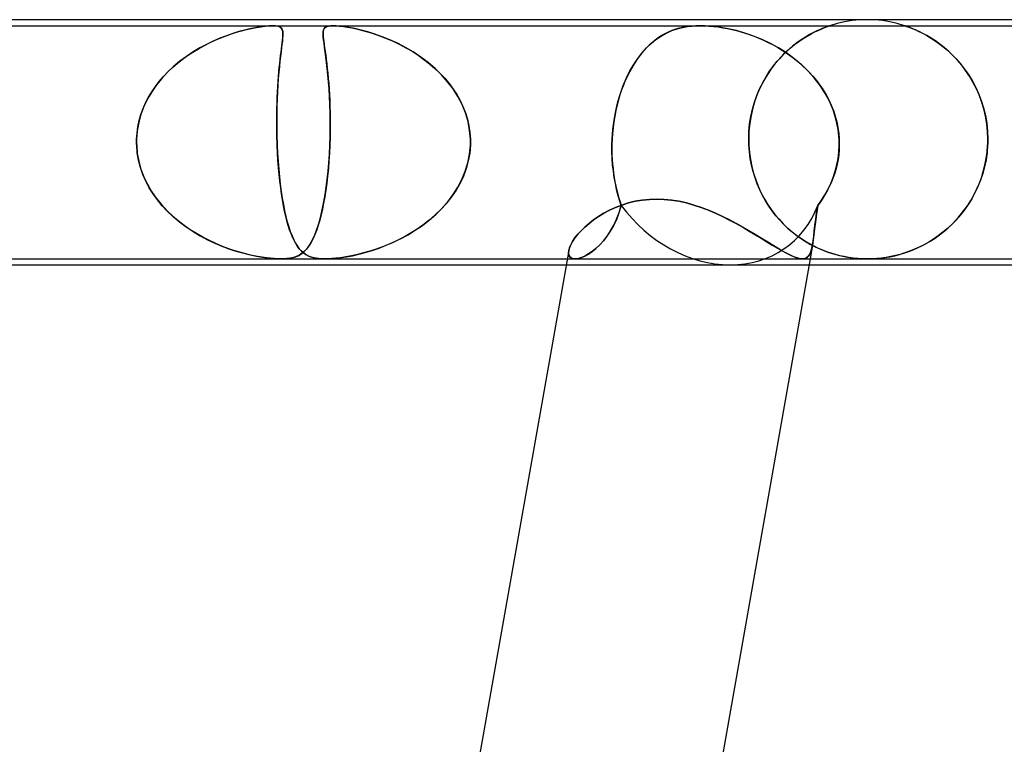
# Model space of a CAD drawing. Header units: millimetres. Extents: x -660 to 660, y -2 to 380.
# Tile 45 of 103: x -134 to -118, y 368 to 380. Entities that reach past the tile are written whole.
import ezdxf

# ---------------------------------------------------------------- set-up
doc = ezdxf.new("R2010")
doc.units = ezdxf.units.MM
doc.layers.add('HIDDEN', color=7, linetype='Continuous')
doc.layers.add('THICK', color=7, linetype='Continuous')

msp = doc.modelspace()

# ---------------------------------------------------------------- linework, layer by layer
at = {"layer": 'HIDDEN'}
for p, q in [((-161.298, 379.9), (-129.948, 379.9)), ((-130.009, 379.898), (-130.08, 379.891)), ((-130.074, 379.892), (-130.008, 379.898)), ((-129.947, 379.9), (-130.009, 379.898)), ((-130.008, 379.898), (-129.949, 379.9)), ((-129.949, 379.9), (-129.898, 379.898)), ((-129.948, 379.9), (-128.937, 379.9)), ((-129.899, 379.898), (-129.947, 379.9)), ((-129.861, 379.892), (-129.899, 379.898)), ((-129.898, 379.898), (-129.859, 379.891)), ((-128.98, 379.898), (-129.016, 379.894)), ((-129.015, 379.894), (-128.98, 379.898)), ((-128.98, 379.898), (-128.938, 379.9)), ((-128.937, 379.9), (-128.98, 379.898)), ((-128.938, 379.9), (-128.887, 379.898)), ((-128.887, 379.898), (-128.937, 379.9)), ((-128.937, 379.9), (-122.796, 379.9)), ((-128.887, 379.898), (-128.828, 379.894)), ((-128.83, 379.894), (-128.887, 379.898)), ((-122.938, 379.894), (-122.869, 379.898)), ((-122.867, 379.899), (-122.935, 379.894)), ((-122.869, 379.898), (-122.797, 379.9)), ((-122.795, 379.9), (-122.867, 379.899)), ((-122.797, 379.9), (-122.722, 379.899)), ((-122.796, 379.9), (-111.439, 379.9)), ((-122.719, 379.898), (-122.795, 379.9)), ((-122.722, 379.899), (-122.646, 379.894)), ((-122.643, 379.894), (-122.719, 379.898)), ((-120.647, 379.893), (-120.634, 379.897)), ((-120.633, 379.897), (-120.642, 379.894)), ((-120.634, 379.897), (-120.627, 379.899)), ((-120.627, 379.899), (-120.633, 379.897)), ((-120.627, 379.899), (-120.625, 379.9)), ((-120.625, 379.9), (-120.627, 379.899)), ((-120.503, 379.936), (-120.624, 379.9)), ((-120.379, 379.964), (-120.503, 379.936)), ((-120.253, 379.984), (-120.379, 379.964)), ((-120.127, 379.996), (-120.253, 379.984)), ((-120, 380), (-120.127, 379.996)), ((-119.873, 379.996), (-120, 380)), ((-119.747, 379.984), (-119.873, 379.996)), ((-119.621, 379.964), (-119.747, 379.984)), ((-119.497, 379.936), (-119.621, 379.964)), ((-119.376, 379.9), (-119.497, 379.936)), ((-119.373, 379.899), (-119.375, 379.9)), ((-119.375, 379.9), (-119.373, 379.899)), ((-119.367, 379.897), (-119.373, 379.899)), ((-119.373, 379.899), (-119.367, 379.897)), ((-119.355, 379.893), (-119.367, 379.897)), ((-119.367, 379.897), (-119.357, 379.894)), ((-130.723, 379.732), (-130.832, 379.69)), ((-130.725, 379.731), (-130.637, 379.762)), ((-130.617, 379.768), (-130.723, 379.732)), ((-130.637, 379.762), (-130.551, 379.789)), ((-130.516, 379.8), (-130.617, 379.768)), ((-130.551, 379.789), (-130.469, 379.813)), ((-130.419, 379.826), (-130.516, 379.8)), ((-130.469, 379.813), (-130.386, 379.834)), ((-130.328, 379.848), (-130.419, 379.826)), ((-130.386, 379.834), (-130.304, 379.853)), ((-130.242, 379.866), (-130.328, 379.848)), ((-130.304, 379.853), (-130.223, 379.869)), ((-130.158, 379.88), (-130.242, 379.866)), ((-130.223, 379.869), (-130.146, 379.882)), ((-130.08, 379.891), (-130.158, 379.88)), ((-130.146, 379.882), (-130.074, 379.892)), ((-129.833, 379.882), (-129.861, 379.892)), ((-129.859, 379.891), (-129.829, 379.88)), ((-129.812, 379.869), (-129.833, 379.882)), ((-129.829, 379.88), (-129.809, 379.866)), ((-129.798, 379.853), (-129.812, 379.869)), ((-129.809, 379.866), (-129.794, 379.848)), ((-129.788, 379.834), (-129.798, 379.853)), ((-129.794, 379.848), (-129.785, 379.826)), ((-129.782, 379.813), (-129.788, 379.834)), ((-129.785, 379.826), (-129.78, 379.8)), ((-129.779, 379.789), (-129.782, 379.813)), ((-129.779, 379.732), (-129.782, 379.69)), ((-129.78, 379.8), (-129.778, 379.768)), ((-129.778, 379.762), (-129.779, 379.789)), ((-129.778, 379.768), (-129.779, 379.732)), ((-129.779, 379.731), (-129.778, 379.762)), ((-129.103, 379.804), (-129.105, 379.778)), ((-129.105, 379.759), (-129.104, 379.796)), ((-129.105, 379.778), (-129.105, 379.749)), ((-129.102, 379.715), (-129.105, 379.759)), ((-129.105, 379.749), (-129.102, 379.715)), ((-129.104, 379.796), (-129.099, 379.827)), ((-129.099, 379.827), (-129.103, 379.804)), ((-129.099, 379.827), (-129.087, 379.852)), ((-129.091, 379.846), (-129.099, 379.827)), ((-129.08, 379.862), (-129.091, 379.846)), ((-129.087, 379.852), (-129.07, 379.871)), ((-129.064, 379.875), (-129.08, 379.862)), ((-129.07, 379.871), (-129.045, 379.885)), ((-129.043, 379.886), (-129.064, 379.875)), ((-129.045, 379.885), (-129.015, 379.894)), ((-129.016, 379.894), (-129.043, 379.886)), ((-128.759, 379.885), (-128.83, 379.894)), ((-128.828, 379.894), (-128.764, 379.886)), ((-128.764, 379.886), (-128.695, 379.875)), ((-128.674, 379.871), (-128.759, 379.885)), ((-128.695, 379.875), (-128.624, 379.862)), ((-128.575, 379.852), (-128.674, 379.871)), ((-128.624, 379.862), (-128.548, 379.846)), ((-128.468, 379.827), (-128.575, 379.852)), ((-128.548, 379.846), (-128.468, 379.827)), ((-128.468, 379.827), (-128.384, 379.804)), ((-128.355, 379.796), (-128.468, 379.827)), ((-128.384, 379.804), (-128.298, 379.778)), ((-128.238, 379.759), (-128.355, 379.796)), ((-128.298, 379.778), (-128.208, 379.749)), ((-128.116, 379.715), (-128.238, 379.759)), ((-128.208, 379.749), (-128.114, 379.715)), ((-123.41, 379.751), (-123.457, 379.723)), ((-123.45, 379.727), (-123.361, 379.777)), ((-123.364, 379.776), (-123.41, 379.751)), ((-123.318, 379.798), (-123.364, 379.776)), ((-123.361, 379.777), (-123.271, 379.818)), ((-123.271, 379.817), (-123.318, 379.798)), ((-123.271, 379.818), (-123.18, 379.849)), ((-123.222, 379.836), (-123.271, 379.817)), ((-123.17, 379.852), (-123.222, 379.836)), ((-123.18, 379.849), (-123.09, 379.872)), ((-123.116, 379.866), (-123.17, 379.852)), ((-123.059, 379.878), (-123.116, 379.866)), ((-123.09, 379.872), (-123.009, 379.886)), ((-122.999, 379.887), (-123.059, 379.878)), ((-123.009, 379.886), (-122.938, 379.894)), ((-122.935, 379.894), (-122.999, 379.887)), ((-122.646, 379.894), (-122.569, 379.887)), ((-122.556, 379.886), (-122.643, 379.894)), ((-122.569, 379.887), (-122.492, 379.878)), ((-122.452, 379.872), (-122.556, 379.886)), ((-122.492, 379.878), (-122.416, 379.866)), ((-122.327, 379.849), (-122.452, 379.872)), ((-122.416, 379.866), (-122.34, 379.852)), ((-122.34, 379.852), (-122.265, 379.836)), ((-122.19, 379.818), (-122.327, 379.849)), ((-122.265, 379.836), (-122.19, 379.817)), ((-122.049, 379.777), (-122.19, 379.818)), ((-122.19, 379.817), (-122.117, 379.798)), ((-122.117, 379.798), (-122.044, 379.776)), ((-121.904, 379.727), (-122.049, 379.777)), ((-122.044, 379.776), (-121.969, 379.751)), ((-121.969, 379.751), (-121.893, 379.723)), ((-120.966, 379.75), (-121.034, 379.71)), ((-121.005, 379.727), (-120.94, 379.764)), ((-120.901, 379.784), (-120.966, 379.75)), ((-120.94, 379.764), (-120.879, 379.796)), ((-120.842, 379.813), (-120.901, 379.784)), ((-120.879, 379.796), (-120.823, 379.822)), ((-120.789, 379.838), (-120.842, 379.813)), ((-120.823, 379.822), (-120.772, 379.844)), ((-120.742, 379.857), (-120.789, 379.838)), ((-120.772, 379.844), (-120.729, 379.862)), ((-120.705, 379.872), (-120.742, 379.857)), ((-120.729, 379.862), (-120.693, 379.876)), ((-120.677, 379.882), (-120.705, 379.872)), ((-120.693, 379.876), (-120.666, 379.886)), ((-120.657, 379.889), (-120.677, 379.882)), ((-120.666, 379.886), (-120.647, 379.893)), ((-120.642, 379.894), (-120.657, 379.889)), ((-119.357, 379.894), (-119.341, 379.889)), ((-119.337, 379.887), (-119.355, 379.893)), ((-119.341, 379.889), (-119.319, 379.881)), ((-119.312, 379.878), (-119.337, 379.887)), ((-119.319, 379.881), (-119.289, 379.87)), ((-119.278, 379.865), (-119.312, 379.878)), ((-119.289, 379.87), (-119.25, 379.854)), ((-119.235, 379.848), (-119.278, 379.865)), ((-119.25, 379.854), (-119.201, 379.834)), ((-119.185, 379.827), (-119.235, 379.848)), ((-119.201, 379.834), (-119.146, 379.809)), ((-119.129, 379.801), (-119.185, 379.827)), ((-119.146, 379.809), (-119.086, 379.78)), ((-119.068, 379.771), (-119.129, 379.801)), ((-119.086, 379.78), (-119.021, 379.745)), ((-119.002, 379.735), (-119.068, 379.771)), ((-119.021, 379.745), (-118.952, 379.705)), ((-118.933, 379.693), (-119.002, 379.735)), ((-131.055, 379.587), (-131.168, 379.527)), ((-131.099, 379.565), (-131.004, 379.613)), ((-130.943, 379.642), (-131.055, 379.587)), ((-131.004, 379.613), (-130.909, 379.656)), ((-130.832, 379.69), (-130.943, 379.642)), ((-130.909, 379.656), (-130.816, 379.696)), ((-130.816, 379.696), (-130.725, 379.731)), ((-129.793, 379.587), (-129.8, 379.527)), ((-129.796, 379.565), (-129.79, 379.613)), ((-129.786, 379.642), (-129.793, 379.587)), ((-129.79, 379.613), (-129.785, 379.656)), ((-129.782, 379.69), (-129.786, 379.642)), ((-129.785, 379.656), (-129.781, 379.696)), ((-129.781, 379.696), (-129.779, 379.731)), ((-129.097, 379.664), (-129.102, 379.715)), ((-129.102, 379.715), (-129.098, 379.676)), ((-129.098, 379.676), (-129.093, 379.633)), ((-129.089, 379.605), (-129.097, 379.664)), ((-129.093, 379.633), (-129.086, 379.585)), ((-129.079, 379.537), (-129.089, 379.605)), ((-129.086, 379.585), (-129.079, 379.531)), ((-127.989, 379.664), (-128.116, 379.715)), ((-128.114, 379.715), (-128.018, 379.676)), ((-128.018, 379.676), (-127.919, 379.633)), ((-127.859, 379.605), (-127.989, 379.664)), ((-127.919, 379.633), (-127.819, 379.585)), ((-127.728, 379.537), (-127.859, 379.605)), ((-127.819, 379.585), (-127.718, 379.531)), ((-123.694, 379.528), (-123.617, 379.603)), ((-123.642, 379.58), (-123.687, 379.535)), ((-123.596, 379.621), (-123.642, 379.58)), ((-123.617, 379.603), (-123.535, 379.669)), ((-123.549, 379.658), (-123.596, 379.621)), ((-123.503, 379.692), (-123.549, 379.658)), ((-123.535, 379.669), (-123.45, 379.727)), ((-123.457, 379.723), (-123.503, 379.692)), ((-121.761, 379.669), (-121.904, 379.727)), ((-121.893, 379.723), (-121.815, 379.692)), ((-121.815, 379.692), (-121.737, 379.658)), ((-121.621, 379.603), (-121.761, 379.669)), ((-121.737, 379.658), (-121.657, 379.621)), ((-121.657, 379.621), (-121.577, 379.58)), ((-121.485, 379.528), (-121.621, 379.603)), ((-121.577, 379.58), (-121.497, 379.535)), ((-121.291, 379.522), (-121.218, 379.583)), ((-121.178, 379.613), (-121.252, 379.555)), ((-121.218, 379.583), (-121.145, 379.637)), ((-121.105, 379.665), (-121.178, 379.613)), ((-121.145, 379.637), (-121.074, 379.685)), ((-121.034, 379.71), (-121.105, 379.665)), ((-121.074, 379.685), (-121.005, 379.727)), ((-118.952, 379.705), (-118.88, 379.66)), ((-118.861, 379.646), (-118.933, 379.693)), ((-118.88, 379.66), (-118.807, 379.609)), ((-118.787, 379.593), (-118.861, 379.646)), ((-118.807, 379.609), (-118.733, 379.552)), ((-118.711, 379.534), (-118.787, 379.593)), ((-131.281, 379.46), (-131.392, 379.386)), ((-131.373, 379.399), (-131.283, 379.458)), ((-131.283, 379.458), (-131.192, 379.513)), ((-131.168, 379.527), (-131.281, 379.46)), ((-131.192, 379.513), (-131.099, 379.565)), ((-129.809, 379.46), (-129.818, 379.386)), ((-129.816, 379.399), (-129.809, 379.458)), ((-129.8, 379.527), (-129.809, 379.46)), ((-129.809, 379.458), (-129.802, 379.513)), ((-129.802, 379.513), (-129.796, 379.565)), ((-129.069, 379.46), (-129.079, 379.537)), ((-129.079, 379.531), (-129.07, 379.472)), ((-129.07, 379.472), (-129.061, 379.407)), ((-129.057, 379.375), (-129.069, 379.46)), ((-129.061, 379.407), (-129.052, 379.337)), ((-127.597, 379.46), (-127.728, 379.537)), ((-127.718, 379.531), (-127.617, 379.472)), ((-127.617, 379.472), (-127.516, 379.407)), ((-127.47, 379.375), (-127.597, 379.46)), ((-127.516, 379.407), (-127.417, 379.337)), ((-123.84, 379.353), (-123.769, 379.445)), ((-123.777, 379.435), (-123.82, 379.38)), ((-123.732, 379.487), (-123.777, 379.435)), ((-123.769, 379.445), (-123.694, 379.528)), ((-123.687, 379.535), (-123.732, 379.487)), ((-121.497, 379.535), (-121.417, 379.487)), ((-121.353, 379.445), (-121.485, 379.528)), ((-121.399, 379.422), (-121.471, 379.347)), ((-121.435, 379.385), (-121.364, 379.456)), ((-121.417, 379.487), (-121.339, 379.435)), ((-121.326, 379.492), (-121.399, 379.422)), ((-121.364, 379.456), (-121.291, 379.522)), ((-121.226, 379.353), (-121.353, 379.445)), ((-121.339, 379.435), (-121.262, 379.38)), ((-121.252, 379.555), (-121.326, 379.492)), ((-118.733, 379.552), (-118.658, 379.489)), ((-118.636, 379.468), (-118.711, 379.534)), ((-118.658, 379.489), (-118.584, 379.42)), ((-118.562, 379.397), (-118.636, 379.468)), ((-118.584, 379.42), (-118.512, 379.345)), ((-131.625, 379.2), (-131.544, 379.27)), ((-131.501, 379.305), (-131.606, 379.217)), ((-131.544, 379.27), (-131.46, 379.336)), ((-131.392, 379.386), (-131.501, 379.305)), ((-131.46, 379.336), (-131.373, 379.399)), ((-129.838, 379.2), (-129.831, 379.27)), ((-129.827, 379.305), (-129.836, 379.217)), ((-129.831, 379.27), (-129.823, 379.336)), ((-129.818, 379.386), (-129.827, 379.305)), ((-129.823, 379.336), (-129.816, 379.399)), ((-129.046, 379.283), (-129.057, 379.375)), ((-129.052, 379.337), (-129.043, 379.263)), ((-129.034, 379.184), (-129.046, 379.283)), ((-129.043, 379.263), (-129.034, 379.186)), ((-127.348, 379.283), (-127.47, 379.375)), ((-127.417, 379.337), (-127.323, 379.263)), ((-127.232, 379.184), (-127.348, 379.283)), ((-127.323, 379.263), (-127.233, 379.186)), ((-123.97, 379.144), (-123.907, 379.253)), ((-123.902, 379.261), (-123.941, 379.196)), ((-123.907, 379.253), (-123.84, 379.353)), ((-123.862, 379.322), (-123.902, 379.261)), ((-123.82, 379.38), (-123.862, 379.322)), ((-121.54, 379.265), (-121.607, 379.177)), ((-121.571, 379.226), (-121.505, 379.308)), ((-121.471, 379.347), (-121.54, 379.265)), ((-121.505, 379.308), (-121.435, 379.385)), ((-121.262, 379.38), (-121.187, 379.322)), ((-121.106, 379.253), (-121.226, 379.353)), ((-121.187, 379.322), (-121.114, 379.261)), ((-121.114, 379.261), (-121.044, 379.196)), ((-120.992, 379.144), (-121.106, 379.253)), ((-118.49, 379.321), (-118.562, 379.397)), ((-118.512, 379.345), (-118.44, 379.263)), ((-118.42, 379.238), (-118.49, 379.321)), ((-118.44, 379.263), (-118.372, 379.175)), ((-118.354, 379.15), (-118.42, 379.238)), ((-131.707, 379.121), (-131.803, 379.019)), ((-131.776, 379.049), (-131.702, 379.126)), ((-131.606, 379.217), (-131.707, 379.121)), ((-131.702, 379.126), (-131.625, 379.2)), ((-129.845, 379.121), (-129.854, 379.019)), ((-129.851, 379.049), (-129.845, 379.126)), ((-129.836, 379.217), (-129.845, 379.121)), ((-129.845, 379.126), (-129.838, 379.2)), ((-129.034, 379.186), (-129.026, 379.105)), ((-129.023, 379.077), (-129.034, 379.184)), ((-129.026, 379.105), (-129.018, 379.02)), ((-129.013, 378.963), (-129.023, 379.077)), ((-127.233, 379.186), (-127.149, 379.105)), ((-127.123, 379.077), (-127.232, 379.184)), ((-127.149, 379.105), (-127.07, 379.02)), ((-127.022, 378.963), (-127.123, 379.077)), ((-124.029, 379.027), (-123.97, 379.144)), ((-123.978, 379.129), (-124.014, 379.058)), ((-123.941, 379.196), (-123.978, 379.129)), ((-121.671, 379.082), (-121.731, 378.982)), ((-121.694, 379.045), (-121.635, 379.138)), ((-121.607, 379.177), (-121.671, 379.082)), ((-121.635, 379.138), (-121.571, 379.226)), ((-121.044, 379.196), (-120.977, 379.129)), ((-120.886, 379.027), (-120.992, 379.144)), ((-120.977, 379.129), (-120.912, 379.058)), ((-118.372, 379.175), (-118.306, 379.081)), ((-118.291, 379.057), (-118.354, 379.15)), ((-118.306, 379.081), (-118.245, 378.981)), ((-131.89, 378.911), (-131.97, 378.796)), ((-131.91, 378.883), (-131.846, 378.968)), ((-131.803, 379.019), (-131.89, 378.911)), ((-131.846, 378.968), (-131.776, 379.049)), ((-129.861, 378.911), (-129.868, 378.796)), ((-129.863, 378.883), (-129.858, 378.968)), ((-129.854, 379.019), (-129.861, 378.911)), ((-129.858, 378.968), (-129.851, 379.049)), ((-129.018, 379.02), (-129.011, 378.932)), ((-129.004, 378.842), (-129.013, 378.963)), ((-129.011, 378.932), (-129.004, 378.841)), ((-127.07, 379.02), (-126.997, 378.932)), ((-126.93, 378.842), (-127.022, 378.963)), ((-126.997, 378.932), (-126.93, 378.841)), ((-124.083, 378.901), (-124.029, 379.027)), ((-124.048, 378.984), (-124.08, 378.907)), ((-124.014, 379.058), (-124.048, 378.984)), ((-121.801, 378.843), (-121.75, 378.946)), ((-121.731, 378.982), (-121.786, 378.875)), ((-121.75, 378.946), (-121.694, 379.045)), ((-120.912, 379.058), (-120.851, 378.984)), ((-120.789, 378.901), (-120.886, 379.027)), ((-120.851, 378.984), (-120.793, 378.907)), ((-118.232, 378.958), (-118.291, 379.057)), ((-118.245, 378.981), (-118.189, 378.875)), ((-118.178, 378.854), (-118.232, 378.958)), ((-131.97, 378.796), (-132.041, 378.675)), ((-132.025, 378.705), (-131.97, 378.796)), ((-131.97, 378.796), (-131.91, 378.883)), ((-129.868, 378.796), (-129.874, 378.675)), ((-129.872, 378.705), (-129.868, 378.796)), ((-129.868, 378.796), (-129.863, 378.883)), ((-128.997, 378.715), (-129.004, 378.842)), ((-129.004, 378.841), (-128.998, 378.747)), ((-128.998, 378.747), (-128.993, 378.649)), ((-126.849, 378.715), (-126.93, 378.842)), ((-126.93, 378.841), (-126.868, 378.747)), ((-126.868, 378.747), (-126.813, 378.649)), ((-124.173, 378.625), (-124.131, 378.767)), ((-124.138, 378.744), (-124.164, 378.659)), ((-124.11, 378.827), (-124.138, 378.744)), ((-124.131, 378.767), (-124.083, 378.901)), ((-124.08, 378.907), (-124.11, 378.827)), ((-121.835, 378.764), (-121.879, 378.646)), ((-121.847, 378.734), (-121.801, 378.843)), ((-121.786, 378.875), (-121.835, 378.764)), ((-120.793, 378.907), (-120.739, 378.827)), ((-120.703, 378.767), (-120.789, 378.901)), ((-120.739, 378.827), (-120.689, 378.744)), ((-120.628, 378.625), (-120.703, 378.767)), ((-120.689, 378.744), (-120.644, 378.659)), ((-118.189, 378.875), (-118.138, 378.764)), ((-118.13, 378.744), (-118.178, 378.854)), ((-118.138, 378.764), (-118.093, 378.647)), ((-118.087, 378.63), (-118.13, 378.744)), ((-132.117, 378.513), (-132.074, 378.61)), ((-132.041, 378.675), (-132.102, 378.548)), ((-132.074, 378.61), (-132.025, 378.705)), ((-129.879, 378.513), (-129.876, 378.61)), ((-129.874, 378.675), (-129.878, 378.548)), ((-129.876, 378.61), (-129.872, 378.705)), ((-128.991, 378.581), (-128.997, 378.715)), ((-128.993, 378.649), (-128.99, 378.548)), ((-128.987, 378.44), (-128.991, 378.581)), ((-126.78, 378.581), (-126.849, 378.715)), ((-126.813, 378.649), (-126.765, 378.548)), ((-126.723, 378.44), (-126.78, 378.581)), ((-124.209, 378.476), (-124.173, 378.625)), ((-124.164, 378.659), (-124.187, 378.57)), ((-121.921, 378.503), (-121.887, 378.621)), ((-121.879, 378.646), (-121.915, 378.524)), ((-121.887, 378.621), (-121.847, 378.734)), ((-120.644, 378.659), (-120.603, 378.57)), ((-120.565, 378.476), (-120.628, 378.625)), ((-118.093, 378.647), (-118.055, 378.524)), ((-118.051, 378.511), (-118.087, 378.63)), ((-132.152, 378.416), (-132.189, 378.281)), ((-132.182, 378.312), (-132.153, 378.414)), ((-132.153, 378.414), (-132.117, 378.513)), ((-132.102, 378.548), (-132.152, 378.416)), ((-129.88, 378.416), (-129.881, 378.281)), ((-129.881, 378.312), (-129.88, 378.414)), ((-129.878, 378.548), (-129.88, 378.416)), ((-129.88, 378.414), (-129.879, 378.513)), ((-128.99, 378.548), (-128.987, 378.443)), ((-128.987, 378.443), (-128.985, 378.336)), ((-128.985, 378.296), (-128.987, 378.44)), ((-126.765, 378.548), (-126.724, 378.443)), ((-126.724, 378.443), (-126.691, 378.336)), ((-126.68, 378.296), (-126.723, 378.44)), ((-124.237, 378.32), (-124.209, 378.476)), ((-124.208, 378.48), (-124.226, 378.387)), ((-124.187, 378.57), (-124.208, 378.48)), ((-121.948, 378.381), (-121.921, 378.503)), ((-121.915, 378.524), (-121.945, 378.397)), ((-120.603, 378.57), (-120.567, 378.48)), ((-120.567, 378.48), (-120.536, 378.387)), ((-120.518, 378.32), (-120.565, 378.476)), ((-118.055, 378.524), (-118.024, 378.398)), ((-118.022, 378.387), (-118.051, 378.511)), ((-132.189, 378.281), (-132.214, 378.142)), ((-132.204, 378.21), (-132.182, 378.312)), ((-129.881, 378.21), (-129.881, 378.312)), ((-129.881, 378.281), (-129.88, 378.142)), ((-128.986, 378.149), (-128.985, 378.296)), ((-128.985, 378.336), (-128.985, 378.225)), ((-126.691, 378.336), (-126.665, 378.225)), ((-126.653, 378.149), (-126.68, 378.296)), ((-124.257, 378.162), (-124.237, 378.32)), ((-124.241, 378.292), (-124.253, 378.195)), ((-124.226, 378.387), (-124.241, 378.292)), ((-121.98, 378.129), (-121.968, 378.256)), ((-121.966, 378.267), (-121.979, 378.135)), ((-121.968, 378.256), (-121.948, 378.381)), ((-121.945, 378.397), (-121.966, 378.267)), ((-120.536, 378.387), (-120.511, 378.292)), ((-120.485, 378.162), (-120.518, 378.32)), ((-120.511, 378.292), (-120.491, 378.195)), ((-118.024, 378.398), (-118.002, 378.268)), ((-118.001, 378.26), (-118.022, 378.387)), ((-118.002, 378.268), (-117.988, 378.135)), ((-117.988, 378.131), (-118.001, 378.26)), ((-132.214, 378.142), (-132.225, 378)), ((-132.225, 378), (-132.218, 378.105)), ((-132.218, 378.105), (-132.204, 378.21)), ((-129.879, 378.105), (-129.881, 378.21)), ((-129.88, 378.142), (-129.877, 378)), ((-129.877, 378), (-129.879, 378.105)), ((-128.989, 378), (-128.986, 378.149)), ((-128.986, 378.113), (-128.989, 378)), ((-128.985, 378.225), (-128.986, 378.113)), ((-126.665, 378.225), (-126.648, 378.113)), ((-126.64, 378), (-126.653, 378.149)), ((-126.648, 378.113), (-126.64, 378)), ((-124.269, 378), (-124.257, 378.162)), ((-124.263, 378.098), (-124.269, 378)), ((-124.253, 378.195), (-124.263, 378.098)), ((-121.979, 378.135), (-121.984, 378)), ((-121.984, 378), (-121.98, 378.129)), ((-120.491, 378.195), (-120.477, 378.098)), ((-120.469, 378), (-120.485, 378.162)), ((-120.477, 378.098), (-120.469, 378)), ((-117.988, 378.135), (-117.983, 378)), ((-117.983, 378), (-117.988, 378.131)), ((-132.225, 378), (-132.225, 377.983)), ((-132.225, 377.983), (-132.225, 378)), ((-132.225, 377.983), (-132.225, 377.967)), ((-132.225, 377.967), (-132.225, 377.983)), ((-132.225, 377.967), (-132.225, 377.95)), ((-132.225, 377.95), (-132.225, 377.967)), ((-132.225, 377.95), (-132.225, 377.933)), ((-132.225, 377.933), (-132.225, 377.95)), ((-132.225, 377.933), (-132.225, 377.917)), ((-132.225, 377.917), (-132.225, 377.933)), ((-129.876, 377.983), (-129.877, 378)), ((-129.877, 378), (-129.876, 377.983)), ((-129.876, 377.967), (-129.876, 377.983)), ((-129.876, 377.983), (-129.876, 377.967)), ((-129.875, 377.95), (-129.876, 377.967)), ((-129.876, 377.967), (-129.875, 377.95)), ((-129.874, 377.933), (-129.875, 377.95)), ((-129.875, 377.95), (-129.874, 377.933)), ((-129.874, 377.917), (-129.874, 377.933)), ((-129.874, 377.933), (-129.874, 377.917)), ((-128.991, 377.933), (-128.99, 377.95)), ((-128.99, 377.95), (-128.991, 377.933)), ((-128.991, 377.917), (-128.991, 377.933)), ((-128.991, 377.933), (-128.991, 377.917)), ((-128.99, 377.967), (-128.989, 377.983)), ((-128.989, 377.983), (-128.99, 377.967)), ((-128.99, 377.95), (-128.99, 377.967)), ((-128.99, 377.967), (-128.99, 377.95)), ((-128.989, 377.983), (-128.989, 378)), ((-128.989, 378), (-128.989, 377.983)), ((-126.64, 378), (-126.64, 377.983)), ((-126.64, 377.983), (-126.64, 378)), ((-126.64, 377.983), (-126.64, 377.967)), ((-126.64, 377.967), (-126.64, 377.983)), ((-126.64, 377.967), (-126.64, 377.95)), ((-126.64, 377.95), (-126.64, 377.967)), ((-126.64, 377.95), (-126.64, 377.933)), ((-126.64, 377.933), (-126.64, 377.95)), ((-126.64, 377.933), (-126.64, 377.917)), ((-126.64, 377.917), (-126.64, 377.933)), ((-124.272, 377.917), (-124.271, 377.933)), ((-124.271, 377.933), (-124.272, 377.917)), ((-124.271, 377.95), (-124.27, 377.967)), ((-124.27, 377.967), (-124.271, 377.95)), ((-124.271, 377.933), (-124.271, 377.95)), ((-124.271, 377.95), (-124.271, 377.933)), ((-124.27, 377.983), (-124.269, 378)), ((-124.269, 378), (-124.27, 377.983)), ((-124.27, 377.967), (-124.27, 377.983)), ((-124.27, 377.983), (-124.27, 377.967)), ((-121.984, 377.983), (-121.984, 378)), ((-121.984, 378), (-121.984, 377.983)), ((-121.983, 377.967), (-121.984, 377.983)), ((-121.984, 377.983), (-121.983, 377.967)), ((-121.983, 377.95), (-121.983, 377.967)), ((-121.983, 377.967), (-121.983, 377.95)), ((-121.982, 377.933), (-121.983, 377.95)), ((-121.983, 377.95), (-121.982, 377.933)), ((-121.982, 377.917), (-121.982, 377.933)), ((-121.982, 377.933), (-121.982, 377.917)), ((-120.469, 378), (-120.469, 377.983)), ((-120.469, 377.983), (-120.469, 378)), ((-120.469, 377.983), (-120.468, 377.967)), ((-120.468, 377.967), (-120.469, 377.983)), ((-120.468, 377.967), (-120.468, 377.95)), ((-120.468, 377.95), (-120.468, 377.967)), ((-120.468, 377.95), (-120.468, 377.933)), ((-120.468, 377.933), (-120.468, 377.95)), ((-120.468, 377.933), (-120.468, 377.917)), ((-120.468, 377.917), (-120.468, 377.933)), ((-117.984, 377.933), (-117.985, 377.917)), ((-117.985, 377.917), (-117.984, 377.933)), ((-117.983, 377.967), (-117.984, 377.95)), ((-117.984, 377.95), (-117.983, 377.967)), ((-117.984, 377.95), (-117.984, 377.933)), ((-117.984, 377.933), (-117.984, 377.95)), ((-117.983, 378), (-117.983, 377.983)), ((-117.983, 377.983), (-117.983, 378)), ((-117.983, 377.983), (-117.983, 377.967)), ((-117.983, 377.967), (-117.983, 377.983)), ((-132.225, 377.917), (-132.224, 377.9)), ((-132.224, 377.9), (-132.225, 377.917)), ((-132.224, 377.9), (-132.213, 377.765)), ((-132.214, 377.775), (-132.224, 377.9)), ((-132.193, 377.652), (-132.214, 377.775)), ((-132.213, 377.765), (-132.188, 377.632)), ((-129.873, 377.9), (-129.874, 377.917)), ((-129.874, 377.917), (-129.873, 377.9)), ((-129.867, 377.775), (-129.873, 377.9)), ((-129.873, 377.9), (-129.867, 377.765)), ((-129.86, 377.652), (-129.867, 377.775)), ((-129.867, 377.765), (-129.858, 377.632)), ((-128.998, 377.769), (-129.007, 377.638)), ((-128.999, 377.752), (-128.992, 377.9)), ((-128.992, 377.9), (-128.998, 377.769)), ((-128.992, 377.9), (-128.991, 377.917)), ((-128.991, 377.917), (-128.992, 377.9)), ((-126.652, 377.769), (-126.676, 377.638)), ((-126.655, 377.752), (-126.641, 377.9)), ((-126.641, 377.9), (-126.652, 377.769)), ((-126.64, 377.917), (-126.641, 377.9)), ((-126.641, 377.9), (-126.64, 377.917)), ((-124.272, 377.9), (-124.272, 377.917)), ((-124.272, 377.917), (-124.272, 377.9)), ((-124.272, 377.789), (-124.272, 377.9)), ((-124.272, 377.9), (-124.272, 377.821)), ((-124.272, 377.821), (-124.271, 377.742)), ((-124.268, 377.679), (-124.272, 377.789)), ((-121.981, 377.9), (-121.982, 377.917)), ((-121.982, 377.917), (-121.981, 377.9)), ((-121.981, 377.9), (-121.972, 377.781)), ((-121.972, 377.788), (-121.981, 377.9)), ((-121.957, 377.677), (-121.972, 377.788)), ((-121.972, 377.781), (-121.955, 377.662)), ((-120.487, 377.679), (-120.473, 377.789)), ((-120.471, 377.821), (-120.478, 377.742)), ((-120.473, 377.789), (-120.468, 377.9)), ((-120.468, 377.9), (-120.471, 377.821)), ((-120.468, 377.917), (-120.468, 377.9)), ((-120.468, 377.9), (-120.468, 377.917)), ((-117.995, 377.779), (-118.013, 377.659)), ((-118.009, 377.678), (-117.994, 377.788)), ((-117.986, 377.9), (-117.995, 377.779)), ((-117.994, 377.788), (-117.986, 377.9)), ((-117.985, 377.917), (-117.986, 377.9)), ((-117.986, 377.9), (-117.985, 377.917)), ((-132.161, 377.531), (-132.193, 377.652)), ((-132.188, 377.632), (-132.152, 377.5)), ((-129.851, 377.531), (-129.86, 377.652)), ((-129.858, 377.632), (-129.848, 377.5)), ((-129.021, 377.467), (-129.009, 377.608)), ((-129.007, 377.638), (-129.017, 377.51)), ((-129.009, 377.608), (-128.999, 377.752)), ((-126.726, 377.467), (-126.683, 377.608)), ((-126.676, 377.638), (-126.711, 377.51)), ((-126.683, 377.608), (-126.655, 377.752)), ((-124.271, 377.742), (-124.267, 377.663)), ((-124.26, 377.571), (-124.268, 377.679)), ((-124.267, 377.663), (-124.261, 377.586)), ((-121.937, 377.567), (-121.957, 377.677)), ((-121.955, 377.662), (-121.932, 377.545)), ((-120.507, 377.571), (-120.487, 377.679)), ((-120.489, 377.663), (-120.504, 377.586)), ((-120.478, 377.742), (-120.489, 377.663)), ((-118.013, 377.659), (-118.037, 377.542)), ((-118.031, 377.569), (-118.009, 377.678)), ((-132.12, 377.413), (-132.161, 377.531)), ((-132.152, 377.5), (-132.103, 377.371)), ((-129.84, 377.413), (-129.851, 377.531)), ((-129.848, 377.5), (-129.836, 377.371)), ((-129.036, 377.33), (-129.021, 377.467)), ((-129.017, 377.51), (-129.029, 377.385)), ((-126.782, 377.33), (-126.726, 377.467)), ((-126.711, 377.51), (-126.757, 377.385)), ((-124.261, 377.586), (-124.254, 377.51)), ((-124.248, 377.465), (-124.26, 377.571)), ((-124.254, 377.51), (-124.244, 377.435)), ((-124.234, 377.362), (-124.248, 377.465)), ((-124.244, 377.435), (-124.233, 377.361)), ((-121.91, 377.459), (-121.937, 377.567)), ((-121.932, 377.545), (-121.902, 377.432)), ((-121.878, 377.355), (-121.91, 377.459)), ((-121.902, 377.432), (-121.866, 377.321)), ((-120.57, 377.362), (-120.535, 377.465)), ((-120.544, 377.435), (-120.57, 377.361)), ((-120.523, 377.51), (-120.544, 377.435)), ((-120.535, 377.465), (-120.507, 377.571)), ((-120.504, 377.586), (-120.523, 377.51)), ((-118.068, 377.427), (-118.105, 377.316)), ((-118.09, 377.358), (-118.058, 377.462)), ((-118.037, 377.542), (-118.068, 377.427)), ((-118.058, 377.462), (-118.031, 377.569)), ((-132.07, 377.299), (-132.12, 377.413)), ((-132.103, 377.371), (-132.044, 377.247)), ((-132.013, 377.19), (-132.07, 377.299)), ((-129.828, 377.299), (-129.84, 377.413)), ((-129.836, 377.371), (-129.822, 377.247)), ((-129.814, 377.19), (-129.828, 377.299)), ((-129.044, 377.265), (-129.059, 377.148)), ((-129.052, 377.199), (-129.036, 377.33)), ((-129.029, 377.385), (-129.044, 377.265)), ((-126.814, 377.265), (-126.881, 377.148)), ((-126.85, 377.199), (-126.782, 377.33)), ((-126.757, 377.385), (-126.814, 377.265)), ((-124.215, 377.261), (-124.234, 377.362)), ((-124.233, 377.361), (-124.221, 377.289)), ((-124.221, 377.289), (-124.207, 377.219)), ((-124.194, 377.163), (-124.215, 377.261)), ((-121.841, 377.253), (-121.878, 377.355)), ((-121.866, 377.321), (-121.825, 377.214)), ((-120.658, 377.163), (-120.611, 377.261)), ((-120.598, 377.289), (-120.63, 377.219)), ((-120.611, 377.261), (-120.57, 377.362)), ((-120.57, 377.361), (-120.598, 377.289)), ((-118.105, 377.316), (-118.149, 377.208)), ((-118.128, 377.257), (-118.09, 377.358)), ((-132.044, 377.247), (-131.975, 377.129)), ((-131.947, 377.086), (-132.013, 377.19)), ((-131.975, 377.129), (-131.897, 377.015)), ((-129.822, 377.247), (-129.806, 377.129)), ((-129.8, 377.086), (-129.814, 377.19)), ((-129.806, 377.129), (-129.789, 377.015)), ((-129.059, 377.148), (-129.077, 377.037)), ((-129.071, 377.075), (-129.052, 377.199)), ((-126.881, 377.148), (-126.956, 377.037)), ((-126.929, 377.075), (-126.85, 377.199)), ((-124.207, 377.219), (-124.191, 377.15)), ((-124.171, 377.07), (-124.194, 377.163)), ((-124.191, 377.15), (-124.174, 377.083)), ((-121.799, 377.155), (-121.841, 377.253)), ((-121.825, 377.214), (-121.778, 377.111)), ((-121.752, 377.061), (-121.799, 377.155)), ((-121.778, 377.111), (-121.726, 377.012)), ((-120.71, 377.07), (-120.658, 377.163)), ((-120.665, 377.15), (-120.702, 377.083)), ((-120.63, 377.219), (-120.665, 377.15)), ((-118.198, 377.104), (-118.252, 377.005)), ((-118.217, 377.066), (-118.17, 377.16)), ((-118.149, 377.208), (-118.198, 377.104)), ((-118.17, 377.16), (-118.128, 377.257)), ((-131.875, 376.986), (-131.947, 377.086)), ((-131.897, 377.015), (-131.81, 376.907)), ((-131.796, 376.89), (-131.875, 376.986)), ((-129.784, 376.986), (-129.8, 377.086)), ((-129.789, 377.015), (-129.77, 376.907)), ((-129.767, 376.89), (-129.784, 376.986)), ((-129.096, 376.931), (-129.116, 376.83)), ((-129.113, 376.846), (-129.091, 376.957)), ((-129.077, 377.037), (-129.096, 376.931)), ((-129.091, 376.957), (-129.071, 377.075)), ((-127.039, 376.931), (-127.13, 376.83)), ((-127.114, 376.846), (-127.017, 376.957)), ((-126.956, 377.037), (-127.039, 376.931)), ((-127.017, 376.957), (-126.929, 377.075)), ((-124.174, 377.083), (-124.156, 377.018)), ((-124.145, 376.98), (-124.171, 377.07)), ((-124.156, 377.018), (-124.137, 376.955)), ((-124.117, 376.894), (-124.145, 376.98)), ((-124.137, 376.955), (-124.117, 376.894)), ((-124.106, 376.901), (-123.996, 376.936)), ((-123.996, 376.936), (-123.883, 376.963)), ((-123.883, 376.963), (-123.766, 376.983)), ((-123.766, 376.983), (-123.646, 376.996)), ((-123.646, 376.996), (-123.524, 377)), ((-123.524, 377), (-123.4, 376.996)), ((-123.4, 376.996), (-123.275, 376.983)), ((-123.275, 376.983), (-123.149, 376.963)), ((-123.149, 376.963), (-123.024, 376.935)), ((-123.024, 376.935), (-122.9, 376.9)), ((-121.701, 376.97), (-121.752, 377.061)), ((-121.726, 377.012), (-121.669, 376.918)), ((-121.647, 376.883), (-121.701, 376.97)), ((-120.829, 376.894), (-120.767, 376.98)), ((-120.784, 376.955), (-120.829, 376.894)), ((-120.742, 377.018), (-120.784, 376.955)), ((-120.767, 376.98), (-120.71, 377.07)), ((-120.702, 377.083), (-120.742, 377.018)), ((-118.324, 376.89), (-118.269, 376.976)), ((-118.252, 377.005), (-118.31, 376.91)), ((-118.269, 376.976), (-118.217, 377.066)), ((-131.81, 376.907), (-131.716, 376.804)), ((-131.712, 376.8), (-131.796, 376.89)), ((-131.716, 376.804), (-131.615, 376.708)), ((-131.623, 376.715), (-131.712, 376.8)), ((-129.77, 376.907), (-129.749, 376.804)), ((-129.748, 376.8), (-129.767, 376.89)), ((-129.749, 376.804), (-129.727, 376.708)), ((-129.729, 376.715), (-129.748, 376.8)), ((-129.116, 376.83), (-129.138, 376.736)), ((-129.136, 376.743), (-129.113, 376.846)), ((-127.13, 376.83), (-127.227, 376.736)), ((-127.219, 376.743), (-127.114, 376.846)), ((-124.406, 376.764), (-124.311, 376.815)), ((-124.311, 376.815), (-124.211, 376.861)), ((-124.211, 376.861), (-124.106, 376.901)), ((-124.154, 376.768), (-124.198, 376.654)), ((-124.193, 376.665), (-124.151, 376.776)), ((-124.117, 376.894), (-124.154, 376.768)), ((-124.151, 376.776), (-124.117, 376.894)), ((-122.9, 376.9), (-122.778, 376.859)), ((-122.778, 376.859), (-122.657, 376.813)), ((-122.657, 376.813), (-122.537, 376.762)), ((-121.669, 376.918), (-121.609, 376.828)), ((-121.589, 376.801), (-121.647, 376.883)), ((-121.609, 376.828), (-121.544, 376.743)), ((-121.528, 376.722), (-121.589, 376.801)), ((-120.862, 376.663), (-120.847, 376.776)), ((-120.829, 376.894), (-120.851, 376.747)), ((-120.847, 376.776), (-120.829, 376.894)), ((-118.444, 376.73), (-118.382, 376.808)), ((-118.373, 376.82), (-118.44, 376.735)), ((-118.382, 376.808), (-118.324, 376.89)), ((-118.31, 376.91), (-118.373, 376.82)), ((-131.529, 376.634), (-131.623, 376.715)), ((-131.615, 376.708), (-131.509, 376.618)), ((-131.431, 376.559), (-131.529, 376.634)), ((-131.509, 376.618), (-131.397, 376.534)), ((-129.709, 376.634), (-129.729, 376.715)), ((-129.727, 376.708), (-129.704, 376.618)), ((-129.687, 376.559), (-129.709, 376.634)), ((-129.704, 376.618), (-129.679, 376.534)), ((-129.187, 376.558), (-129.161, 376.647)), ((-129.161, 376.647), (-129.186, 376.564)), ((-129.161, 376.647), (-129.136, 376.743)), ((-129.138, 376.736), (-129.161, 376.647)), ((-127.444, 376.558), (-127.329, 376.647)), ((-127.329, 376.647), (-127.436, 376.564)), ((-127.329, 376.647), (-127.219, 376.743)), ((-127.227, 376.736), (-127.329, 376.647)), ((-124.655, 376.594), (-124.579, 376.653)), ((-124.579, 376.653), (-124.495, 376.71)), ((-124.495, 376.71), (-124.406, 376.764)), ((-124.198, 376.654), (-124.247, 376.552)), ((-124.242, 376.562), (-124.193, 376.665)), ((-122.537, 376.762), (-122.42, 376.707)), ((-122.42, 376.707), (-122.305, 376.65)), ((-122.305, 376.65), (-122.192, 376.59)), ((-121.544, 376.743), (-121.476, 376.662)), ((-121.463, 376.648), (-121.528, 376.722)), ((-121.476, 376.662), (-121.405, 376.586)), ((-121.396, 376.577), (-121.463, 376.648)), ((-120.868, 376.617), (-120.882, 376.503)), ((-120.875, 376.559), (-120.862, 376.663)), ((-120.851, 376.747), (-120.868, 376.617)), ((-118.51, 376.655), (-118.582, 376.58)), ((-118.576, 376.586), (-118.509, 376.656)), ((-118.44, 376.735), (-118.51, 376.655)), ((-118.509, 376.656), (-118.444, 376.73)), ((-131.33, 376.488), (-131.431, 376.559)), ((-131.397, 376.534), (-131.28, 376.456)), ((-131.225, 376.422), (-131.33, 376.488)), ((-131.28, 376.456), (-131.16, 376.385)), ((-129.665, 376.488), (-129.687, 376.559)), ((-129.679, 376.534), (-129.653, 376.456)), ((-129.641, 376.422), (-129.665, 376.488)), ((-129.653, 376.456), (-129.625, 376.385)), ((-129.243, 376.405), (-129.214, 376.478)), ((-129.211, 376.488), (-129.237, 376.418)), ((-129.214, 376.478), (-129.187, 376.558)), ((-129.186, 376.564), (-129.211, 376.488)), ((-127.682, 376.405), (-127.562, 376.478)), ((-127.547, 376.488), (-127.659, 376.418)), ((-127.562, 376.478), (-127.444, 376.558)), ((-127.436, 376.564), (-127.547, 376.488)), ((-124.844, 376.411), (-124.788, 376.472)), ((-124.788, 376.472), (-124.725, 376.533)), ((-124.725, 376.533), (-124.655, 376.594)), ((-124.299, 376.461), (-124.356, 376.378)), ((-124.354, 376.381), (-124.296, 376.467)), ((-124.247, 376.552), (-124.299, 376.461)), ((-124.296, 376.467), (-124.242, 376.562)), ((-122.192, 376.59), (-122.082, 376.528)), ((-122.082, 376.528), (-121.976, 376.466)), ((-121.976, 376.466), (-121.872, 376.405)), ((-121.405, 376.586), (-121.332, 376.515)), ((-121.327, 376.511), (-121.396, 376.577)), ((-121.332, 376.515), (-121.256, 376.45)), ((-121.255, 376.449), (-121.327, 376.511)), ((-121.256, 376.45), (-121.18, 376.39)), ((-121.183, 376.392), (-121.255, 376.449)), ((-120.896, 376.378), (-120.886, 376.464)), ((-120.882, 376.503), (-120.893, 376.402)), ((-120.886, 376.464), (-120.875, 376.559)), ((-118.733, 376.446), (-118.811, 376.386)), ((-118.791, 376.401), (-118.718, 376.458)), ((-118.657, 376.51), (-118.733, 376.446)), ((-118.718, 376.458), (-118.646, 376.52)), ((-118.582, 376.58), (-118.657, 376.51)), ((-118.646, 376.52), (-118.576, 376.586)), ((-131.118, 376.362), (-131.225, 376.422)), ((-131.16, 376.385), (-131.039, 376.321)), ((-131.008, 376.306), (-131.118, 376.362)), ((-131.039, 376.321), (-130.918, 376.264)), ((-130.898, 376.255), (-131.008, 376.306)), ((-129.615, 376.362), (-129.641, 376.422)), ((-129.625, 376.385), (-129.597, 376.321)), ((-129.589, 376.306), (-129.615, 376.362)), ((-129.597, 376.321), (-129.567, 376.264)), ((-129.561, 376.255), (-129.589, 376.306)), ((-129.335, 376.227), (-129.303, 376.279)), ((-129.293, 376.298), (-129.322, 376.248)), ((-129.303, 376.279), (-129.272, 376.339)), ((-129.265, 376.355), (-129.293, 376.298)), ((-129.272, 376.339), (-129.243, 376.405)), ((-129.237, 376.418), (-129.265, 376.355)), ((-128.047, 376.227), (-127.926, 376.279)), ((-127.885, 376.298), (-127.998, 376.248)), ((-127.926, 376.279), (-127.803, 376.339)), ((-127.772, 376.355), (-127.885, 376.298)), ((-127.803, 376.339), (-127.682, 376.405)), ((-127.659, 376.418), (-127.772, 376.355)), ((-124.961, 376.237), (-124.931, 376.293)), ((-124.931, 376.293), (-124.891, 376.351)), ((-124.891, 376.351), (-124.844, 376.411)), ((-124.477, 376.235), (-124.415, 376.304)), ((-124.415, 376.303), (-124.477, 376.235)), ((-124.415, 376.304), (-124.354, 376.381)), ((-124.356, 376.378), (-124.415, 376.303)), ((-121.872, 376.405), (-121.773, 376.345)), ((-121.773, 376.345), (-121.679, 376.287)), ((-121.679, 376.287), (-121.589, 376.232)), ((-121.11, 376.34), (-121.183, 376.392)), ((-121.18, 376.39), (-121.102, 376.335)), ((-121.036, 376.293), (-121.11, 376.34)), ((-121.102, 376.335), (-121.025, 376.286)), ((-120.963, 376.25), (-121.036, 376.293)), ((-121.025, 376.286), (-120.947, 376.241)), ((-120.904, 376.312), (-120.917, 376.232)), ((-120.917, 376.232), (-120.906, 376.3)), ((-120.906, 376.3), (-120.896, 376.378)), ((-120.893, 376.402), (-120.904, 376.312)), ((-118.97, 376.282), (-119.05, 376.237)), ((-119.012, 376.258), (-118.939, 376.301)), ((-118.89, 376.332), (-118.97, 376.282)), ((-118.939, 376.301), (-118.865, 376.349)), ((-118.811, 376.386), (-118.89, 376.332)), ((-118.865, 376.349), (-118.791, 376.401)), ((-130.918, 376.264), (-130.798, 376.213)), ((-130.789, 376.21), (-130.898, 376.255)), ((-130.798, 376.213), (-130.68, 376.169)), ((-130.683, 376.17), (-130.789, 376.21)), ((-130.579, 376.135), (-130.683, 376.17)), ((-130.68, 376.169), (-130.565, 376.131)), ((-130.478, 376.105), (-130.579, 376.135)), ((-130.565, 376.131), (-130.454, 376.099)), ((-129.567, 376.264), (-129.535, 376.213)), ((-129.533, 376.21), (-129.561, 376.255)), ((-129.535, 376.213), (-129.503, 376.169)), ((-129.503, 376.17), (-129.533, 376.21)), ((-129.472, 376.135), (-129.503, 376.17)), ((-129.503, 376.169), (-129.468, 376.131)), ((-129.44, 376.105), (-129.472, 376.135)), ((-129.468, 376.131), (-129.432, 376.099)), ((-129.415, 376.129), (-129.45, 376.099)), ((-129.44, 376.107), (-129.403, 376.141)), ((-129.383, 376.163), (-129.415, 376.129)), ((-129.403, 376.141), (-129.368, 376.181)), ((-129.352, 376.202), (-129.383, 376.163)), ((-129.368, 376.181), (-129.335, 376.227)), ((-129.322, 376.248), (-129.352, 376.202)), ((-128.324, 376.129), (-128.429, 376.099)), ((-128.399, 376.107), (-128.285, 376.141)), ((-128.218, 376.163), (-128.324, 376.129)), ((-128.285, 376.141), (-128.167, 376.181)), ((-128.109, 376.202), (-128.218, 376.163)), ((-128.167, 376.181), (-128.047, 376.227)), ((-127.998, 376.248), (-128.109, 376.202)), ((-124.995, 376.14), (-124.998, 376.098)), ((-124.998, 376.098), (-124.995, 376.14)), ((-124.995, 376.14), (-124.983, 376.186)), ((-124.983, 376.186), (-124.961, 376.237)), ((-124.666, 376.081), (-124.604, 376.124)), ((-124.602, 376.125), (-124.664, 376.082)), ((-124.604, 376.124), (-124.541, 376.175)), ((-124.54, 376.176), (-124.602, 376.125)), ((-124.541, 376.175), (-124.477, 376.235)), ((-124.477, 376.235), (-124.54, 376.176)), ((-121.589, 376.232), (-121.504, 376.18)), ((-121.504, 376.18), (-121.424, 376.134)), ((-121.424, 376.134), (-121.351, 376.094)), ((-120.972, 376.062), (-120.949, 376.107)), ((-120.889, 376.211), (-120.963, 376.25)), ((-120.944, 376.121), (-120.962, 376.079)), ((-120.917, 376.232), (-120.958, 376)), ((-120.949, 376.107), (-120.931, 376.164)), ((-120.947, 376.241), (-120.87, 376.201)), ((-120.929, 376.173), (-120.944, 376.121)), ((-120.931, 376.164), (-120.917, 376.232)), ((-120.917, 376.232), (-120.929, 376.173)), ((-120.817, 376.176), (-120.889, 376.211)), ((-120.87, 376.201), (-120.793, 376.166)), ((-120.745, 376.145), (-120.817, 376.176)), ((-120.793, 376.166), (-120.718, 376.135)), ((-120.674, 376.118), (-120.745, 376.145)), ((-120.718, 376.135), (-120.643, 376.107)), ((-120.605, 376.095), (-120.674, 376.118)), ((-120.643, 376.107), (-120.567, 376.083)), ((-119.292, 376.128), (-119.372, 376.1)), ((-119.371, 376.1), (-119.302, 376.124)), ((-119.302, 376.124), (-119.231, 376.152)), ((-119.211, 376.16), (-119.292, 376.128)), ((-119.231, 376.152), (-119.159, 376.183)), ((-119.131, 376.197), (-119.211, 376.16)), ((-119.159, 376.183), (-119.086, 376.219)), ((-119.05, 376.237), (-119.131, 376.197)), ((-119.086, 376.219), (-119.012, 376.258)), ((-130.381, 376.08), (-130.478, 376.105)), ((-130.454, 376.099), (-130.348, 376.072)), ((-130.289, 376.059), (-130.381, 376.08)), ((-130.348, 376.072), (-130.248, 376.05)), ((-130.204, 376.042), (-130.289, 376.059)), ((-130.248, 376.05), (-130.157, 376.033)), ((-130.126, 376.028), (-130.204, 376.042)), ((-130.157, 376.033), (-130.077, 376.021)), ((-130.053, 376.018), (-130.126, 376.028)), ((-130.077, 376.021), (-130.008, 376.012)), ((-129.987, 376.01), (-130.053, 376.018)), ((-130.008, 376.012), (-129.949, 376.006)), ((-129.925, 376.004), (-129.987, 376.01)), ((-129.949, 376.006), (-129.899, 376.003)), ((-129.866, 376.001), (-129.925, 376.004)), ((-129.899, 376.003), (-129.853, 376.001)), ((-129.81, 376), (-129.866, 376.001)), ((-129.853, 376.001), (-129.809, 376)), ((-129.758, 376.001), (-129.81, 376)), ((-129.809, 376), (-129.767, 376.001)), ((-129.767, 376.001), (-129.727, 376.003)), ((-129.709, 376.004), (-129.758, 376.001)), ((-129.727, 376.003), (-129.689, 376.007)), ((-129.66, 376.011), (-129.709, 376.004)), ((-129.689, 376.007), (-129.649, 376.013)), ((-129.614, 376.02), (-129.66, 376.011)), ((-129.649, 376.013), (-129.607, 376.022)), ((-129.568, 376.034), (-129.614, 376.02)), ((-129.607, 376.022), (-129.563, 376.035)), ((-129.526, 376.051), (-129.568, 376.034)), ((-129.563, 376.035), (-129.52, 376.054)), ((-129.486, 376.073), (-129.526, 376.051)), ((-129.52, 376.054), (-129.478, 376.078)), ((-129.45, 376.099), (-129.486, 376.073)), ((-129.478, 376.078), (-129.44, 376.107)), ((-129.407, 376.08), (-129.44, 376.105)), ((-129.432, 376.099), (-129.394, 376.072)), ((-129.371, 376.059), (-129.407, 376.08)), ((-129.394, 376.072), (-129.354, 376.05)), ((-129.335, 376.042), (-129.371, 376.059)), ((-129.354, 376.05), (-129.313, 376.033)), ((-129.298, 376.028), (-129.335, 376.042)), ((-129.313, 376.033), (-129.272, 376.021)), ((-129.259, 376.018), (-129.298, 376.028)), ((-129.272, 376.021), (-129.232, 376.012)), ((-129.218, 376.01), (-129.259, 376.018)), ((-129.232, 376.012), (-129.193, 376.006)), ((-129.175, 376.004), (-129.218, 376.01)), ((-129.193, 376.006), (-129.155, 376.003)), ((-129.127, 376.001), (-129.175, 376.004)), ((-129.155, 376.003), (-129.116, 376.001)), ((-129.076, 376), (-129.127, 376.001)), ((-129.116, 376.001), (-129.075, 376)), ((-129.02, 376.001), (-129.076, 376)), ((-129.075, 376), (-129.03, 376.001)), ((-129.03, 376.001), (-128.983, 376.003)), ((-128.959, 376.004), (-129.02, 376.001)), ((-128.983, 376.003), (-128.931, 376.007)), ((-128.889, 376.011), (-128.959, 376.004)), ((-128.931, 376.007), (-128.871, 376.013)), ((-128.811, 376.02), (-128.889, 376.011)), ((-128.871, 376.013), (-128.799, 376.022)), ((-128.723, 376.034), (-128.811, 376.02)), ((-128.799, 376.022), (-128.713, 376.035)), ((-128.629, 376.051), (-128.723, 376.034)), ((-128.713, 376.035), (-128.614, 376.054)), ((-128.53, 376.073), (-128.629, 376.051)), ((-128.614, 376.054), (-128.509, 376.078)), ((-128.429, 376.099), (-128.53, 376.073)), ((-128.509, 376.078), (-128.399, 376.107)), ((-125.021, 376), (-124.889, 376)), ((-124.998, 376.098), (-124.992, 376.063)), ((-124.992, 376.062), (-124.998, 376.098)), ((-124.992, 376.063), (-124.977, 376.035)), ((-124.977, 376.035), (-124.992, 376.062)), ((-124.977, 376.035), (-124.953, 376.015)), ((-124.953, 376.015), (-124.977, 376.035)), ((-124.953, 376.015), (-124.922, 376.003)), ((-124.922, 376.003), (-124.953, 376.015)), ((-124.922, 376.003), (-124.883, 376)), ((-124.883, 376), (-124.922, 376.003)), ((-124.884, 376), (-121.086, 376)), ((-124.883, 376), (-124.836, 376.006)), ((-124.832, 376.007), (-124.879, 376)), ((-124.836, 376.006), (-124.783, 376.022)), ((-124.78, 376.023), (-124.832, 376.007)), ((-124.783, 376.022), (-124.726, 376.047)), ((-124.724, 376.048), (-124.78, 376.023)), ((-124.726, 376.047), (-124.666, 376.081)), ((-124.664, 376.082), (-124.724, 376.048)), ((-121.351, 376.094), (-121.284, 376.06)), ((-121.284, 376.06), (-121.223, 376.033)), ((-121.223, 376.033), (-121.168, 376.014)), ((-121.168, 376.014), (-121.12, 376.003)), ((-121.12, 376.003), (-121.079, 376)), ((-121.043, 376.006), (-121.082, 376)), ((-121.079, 376), (-121.035, 376.008)), ((-121.011, 376.021), (-121.043, 376.006)), ((-121.035, 376.008), (-121, 376.029)), ((-120.984, 376.045), (-121.011, 376.021)), ((-121, 376.029), (-120.972, 376.062)), ((-120.962, 376.079), (-120.984, 376.045)), ((-120.534, 376.073), (-120.605, 376.095)), ((-120.567, 376.083), (-120.489, 376.061)), ((-120.461, 376.054), (-120.534, 376.073)), ((-120.489, 376.061), (-120.41, 376.043)), ((-120.387, 376.038), (-120.461, 376.054)), ((-120.41, 376.043), (-120.329, 376.028)), ((-120.312, 376.025), (-120.387, 376.038)), ((-120.329, 376.028), (-120.248, 376.016)), ((-120.236, 376.014), (-120.312, 376.025)), ((-120.248, 376.016), (-120.167, 376.007)), ((-120.159, 376.006), (-120.236, 376.014)), ((-120.167, 376.007), (-120.084, 376.002)), ((-120.08, 376.002), (-120.159, 376.006)), ((-120.084, 376.002), (-119.999, 376)), ((-120, 376), (-120.08, 376.002)), ((-119.919, 376.002), (-120, 376)), ((-119.999, 376), (-119.914, 376.002)), ((-119.838, 376.006), (-119.919, 376.002)), ((-119.914, 376.002), (-119.829, 376.007)), ((-119.76, 376.014), (-119.838, 376.006)), ((-119.829, 376.007), (-119.747, 376.016)), ((-119.684, 376.025), (-119.76, 376.014)), ((-119.747, 376.016), (-119.668, 376.027)), ((-119.608, 376.038), (-119.684, 376.025)), ((-119.668, 376.027), (-119.591, 376.042)), ((-119.53, 376.055), (-119.608, 376.038)), ((-119.591, 376.042), (-119.516, 376.059)), ((-119.451, 376.076), (-119.53, 376.055)), ((-119.516, 376.059), (-119.442, 376.079)), ((-119.372, 376.1), (-119.451, 376.076)), ((-119.442, 376.079), (-119.371, 376.1)), ((-125.037, 375.9), (-122.294, 375.9)), ((-122.294, 375.9), (-120.975, 375.9))]:
    msp.add_line(p, q, dxfattribs=at)
for start_param, end_param in [(1.491577, 2.535268), (1.491577, 2.535268), (2.535268, 3.578959), (2.535268, 3.578959)]:
    msp.add_ellipse((-122.653, 377.9), major_axis=(-1.379, 1.643), ratio=0.826739, start_param=start_param, end_param=end_param, dxfattribs=at)
at = {"layer": 'THICK'}
for p, q in [((398, 380), (-398, 380)), ((-123.996, 376.936), (-124.105, 376.901)), ((-123.883, 376.963), (-123.996, 376.936)), ((-123.766, 376.984), (-123.883, 376.963)), ((-123.646, 376.996), (-123.766, 376.984)), ((-123.524, 377), (-123.646, 376.996)), ((-123.4, 376.996), (-123.524, 377)), ((-123.275, 376.983), (-123.4, 376.996)), ((-123.15, 376.963), (-123.275, 376.983)), ((-123.025, 376.935), (-123.15, 376.963)), ((-122.902, 376.9), (-123.025, 376.935)), ((-124.311, 376.815), (-124.405, 376.765)), ((-124.21, 376.861), (-124.311, 376.815)), ((-124.105, 376.901), (-124.21, 376.861)), ((-122.779, 376.86), (-122.902, 376.9)), ((-122.658, 376.813), (-122.779, 376.86)), ((-122.539, 376.763), (-122.658, 376.813)), ((-124.578, 376.654), (-124.655, 376.594)), ((-124.495, 376.711), (-124.578, 376.654)), ((-124.405, 376.765), (-124.495, 376.711)), ((-122.422, 376.708), (-122.539, 376.763)), ((-122.307, 376.651), (-122.422, 376.708)), ((-122.195, 376.591), (-122.307, 376.651)), ((-124.788, 376.472), (-124.844, 376.411)), ((-124.725, 376.533), (-124.788, 376.472)), ((-124.655, 376.594), (-124.725, 376.533)), ((-122.085, 376.53), (-122.195, 376.591)), ((-121.979, 376.469), (-122.085, 376.53)), ((-121.876, 376.407), (-121.979, 376.469)), ((-124.93, 376.293), (-124.961, 376.238)), ((-124.891, 376.351), (-124.93, 376.293)), ((-124.844, 376.411), (-124.891, 376.351)), ((-121.777, 376.347), (-121.876, 376.407)), ((-121.682, 376.289), (-121.777, 376.347)), ((-121.592, 376.234), (-121.682, 376.289)), ((-124.995, 376.139), (-126.963, 365)), ((-124.983, 376.186), (-124.995, 376.14)), ((-124.961, 376.238), (-124.983, 376.186)), ((-121.507, 376.183), (-121.592, 376.234)), ((-121.428, 376.137), (-121.507, 376.183)), ((-121.354, 376.096), (-121.428, 376.137)), ((-320.809, 376), (-125.021, 376)), ((-120.958, 376), (-122.901, 365)), ((-121.287, 376.061), (-121.354, 376.096)), ((-121.226, 376.034), (-121.287, 376.061)), ((-121.172, 376.015), (-121.226, 376.034)), ((-121.124, 376.003), (-121.172, 376.015)), ((-121.082, 376), (-121.124, 376.003)), ((-121.085, 376), (121.085, 376)), ((-319.831, 375.9), (-125.037, 375.9)), ((-120.975, 375.9), (-24.721, 375.9))]:
    msp.add_line(p, q, dxfattribs=at)

doc.saveas('drawing.dxf')
